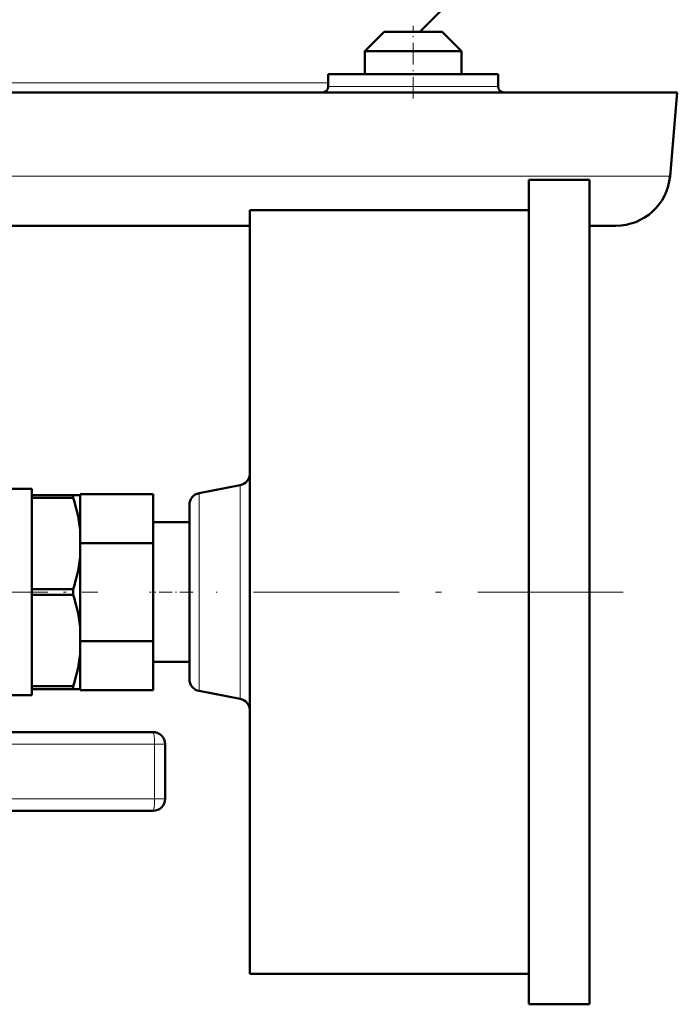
# Model space of a CAD drawing. Extents: x -1351 to 1763, y -1300 to 612.
# Tile 10 of 81: x -686 to -631, y -90 to -9. Entities that reach past the tile are written whole.
import ezdxf

# ---------------------------------------------------------------- set-up
doc = ezdxf.new("R2010")
doc.units = 0
doc.linetypes.add('DASHDOT', pattern=[18.5, 12, -3, 0.5, -3])

msp = doc.modelspace()

# ---------------------------------------------------------------- linework, layer by layer
at = {"color": 7, "lineweight": 50}
for p, q in [((-645.24, -2.382), (-652.632, -9.773)), ((-655.57, -9.773), (-657.17, -11.373)), ((-653.17, -9.773), (-655.57, -9.773)), ((-650.77, -9.773), (-653.17, -9.773)), ((-650.77, -9.773), (-649.17, -11.373)), ((-653.17, -11.373), (-657.17, -11.373)), ((-657.17, -13.273), (-657.17, -11.373)), ((-649.17, -11.373), (-653.17, -11.373)), ((-649.17, -13.273), (-649.17, -11.373)), ((-649.17, -13.273), (-649.17, -11.373)), ((-647.108, -13.273), (-660.17, -13.273)), ((-660.17, -14.273), (-660.17, -13.273)), ((-646.17, -13.273), (-647.108, -13.273)), ((-646.17, -13.273), (-646.17, -14.273)), ((-646.17, -14.273), (-646.17, -13.273)), ((-695.132, -14.773), (-631.378, -14.773)), ((-655.17, -14.773), (-657.17, -14.773)), ((-653.17, -14.773), (-649.17, -14.773)), ((-653.17, -14.773), (-651.17, -14.773)), ((-651.17, -14.773), (-649.17, -14.773)), ((-631.378, -14.773), (-631.981, -21.665)), ((-643.632, -21.973), (-643.632, -55.973)), ((-638.632, -21.973), (-643.632, -21.973)), ((-638.632, -21.973), (-638.632, -55.973)), ((-666.632, -24.473), (-666.632, -55.973)), ((-643.632, -24.473), (-666.632, -24.473)), ((-693.909, -25.773), (-666.632, -25.773)), ((-638.552, -25.773), (-636.464, -25.773)), ((-690.632, -47.473), (-684.632, -47.473)), ((-684.632, -47.473), (-684.632, -54.431)), ((-680.632, -51.932), (-680.632, -47.89)), ((-674.632, -47.89), (-680.632, -47.89)), ((-674.632, -51.932), (-674.632, -47.89)), ((-667.441, -47.159), (-670.822, -47.816)), ((-684.632, -48.217), (-684.632, -47.973)), ((-684.632, -47.973), (-681.209, -47.973)), ((-684.632, -48.217), (-681.209, -48.217)), ((-684.632, -48.217), (-684.632, -55.729)), ((-681.209, -48.217), (-681.209, -47.973)), ((-680.632, -47.973), (-681.209, -47.973)), ((-680.632, -50.874), (-680.632, -47.973)), ((-671.632, -63.149), (-671.632, -48.798)), ((-671.632, -50.223), (-674.632, -50.223)), ((-680.632, -51.849), (-680.632, -50.874)), ((-680.632, -60.015), (-680.632, -51.932)), ((-674.632, -51.932), (-680.632, -51.932)), ((-674.632, -60.015), (-674.632, -51.932)), ((-680.632, -53.072), (-680.632, -52.098)), ((-680.632, -58.874), (-680.632, -53.072)), ((-684.632, -55.729), (-681.209, -55.729)), ((-684.632, -56.217), (-684.632, -55.729)), ((-681.209, -56.217), (-681.209, -55.729)), ((-666.632, -55.973), (-666.632, -87.473)), ((-643.632, -55.973), (-643.632, -89.973)), ((-638.632, -55.973), (-638.632, -89.973)), ((-684.632, -63.729), (-684.632, -56.217)), ((-684.632, -56.217), (-681.209, -56.217)), ((-684.632, -57.514), (-684.632, -64.473)), ((-680.632, -59.849), (-680.632, -58.874)), ((-680.632, -64.056), (-680.632, -60.015)), ((-674.632, -60.015), (-680.632, -60.015)), ((-674.632, -64.056), (-674.632, -60.015)), ((-680.632, -61.072), (-680.632, -60.098)), ((-680.632, -63.973), (-680.632, -61.072)), ((-671.632, -61.723), (-674.632, -61.723)), ((-684.632, -63.973), (-684.632, -63.729)), ((-684.632, -63.729), (-681.209, -63.729)), ((-684.632, -63.973), (-681.209, -63.973)), ((-681.209, -63.973), (-681.209, -63.729)), ((-680.632, -63.973), (-681.209, -63.973)), ((-674.632, -64.056), (-680.632, -64.056)), ((-667.441, -64.788), (-670.822, -64.13)), ((-690.632, -64.473), (-684.632, -64.473)), ((-674.632, -67.523), (-688.698, -67.523)), ((-673.632, -68.523), (-673.632, -70.773)), ((-673.632, -70.773), (-673.632, -73.023)), ((-674.632, -74.023), (-688.698, -74.023)), ((-643.632, -87.473), (-666.632, -87.473)), ((-638.632, -89.973), (-643.632, -89.973))]:
    msp.add_line(p, q, dxfattribs=at)
at = {"color": 7, "linetype": 'DASHDOT', "lineweight": 18, "ltscale": 0.15}
msp.add_line((-653.17, -15.273), (-653.17, -9.273), dxfattribs=at)
at = {"color": 7, "lineweight": 18}
for p, q in [((-695.132, -13.982), (-660.17, -13.982)), ((-660.17, -14.273), (-647.108, -14.273)), ((-647.108, -14.273), (-646.17, -14.273)), ((-692.512, -21.665), (-631.981, -21.665)), ((-670.822, -64.13), (-670.822, -47.816)), ((-667.441, -64.788), (-667.441, -47.159)), ((-674.499, -68.523), (-688.566, -68.523)), ((-674.499, -68.523), (-673.632, -68.523)), ((-674.499, -68.523), (-674.499, -73.023)), ((-674.499, -73.023), (-688.566, -73.023)), ((-674.499, -73.023), (-673.632, -73.023))]:
    msp.add_line(p, q, dxfattribs=at)
at = {"color": 7, "linetype": 'DASHDOT', "lineweight": 18, "ltscale": 0.435004}
msp.add_line((-696.582, -55.973), (-679.182, -55.973), dxfattribs=at)
at = {"color": 7, "linetype": 'DASHDOT', "lineweight": 18, "ltscale": 0.090015}
msp.add_line((-671.332, -55.973), (-674.932, -55.973), dxfattribs=at)
at = {"color": 7, "linetype": 'DASHDOT', "lineweight": 18}
msp.add_line((-635.832, -55.973), (-669.432, -55.973), dxfattribs=at)
at = {"color": 7, "lineweight": 50}
for points in [[(-680.632, -50.874), (-680.811, -49.727), (-681.134, -48.458), (-681.209, -48.217)], [(-680.632, -53.072), (-680.811, -54.219), (-681.134, -55.488), (-681.209, -55.729)], [(-680.632, -58.874), (-680.811, -57.727), (-681.134, -56.458), (-681.209, -56.217)], [(-680.632, -61.072), (-680.811, -62.219), (-681.134, -63.488), (-681.209, -63.729)]]:
    msp.add_lwpolyline(points, dxfattribs=at)
for centre, radius, start, end in [((-660.67, -14.273), 0.5, 270, 360), ((-645.67, -14.273), 0.5, 180.00001, 270), ((-636.464, -21.273), 4.5, 270, 355), ((-667.632, -46.177), 1, 281, 360), ((-670.632, -48.798), 1, 101, 180.00001), ((-670.632, -63.149), 1, 180.00001, 259), ((-667.632, -65.769), 1, 0, 79), ((-674.632, -68.523), 1, 0, 90), ((-674.632, -73.023), 1, 270, 360)]:
    msp.add_arc(centre, radius, start, end, dxfattribs=at)
at = {"color": 7, "lineweight": 18}
for centre, major_axis, start_param, end_param in [((-674.632, -68.523), (0, 1), 4.712389, 6.283185), ((-674.632, -73.023), (0, -1), 0, 1.570796)]:
    msp.add_ellipse(centre, major_axis=major_axis, ratio=0.132164, start_param=start_param, end_param=end_param, dxfattribs=at)

doc.saveas('drawing.dxf')
